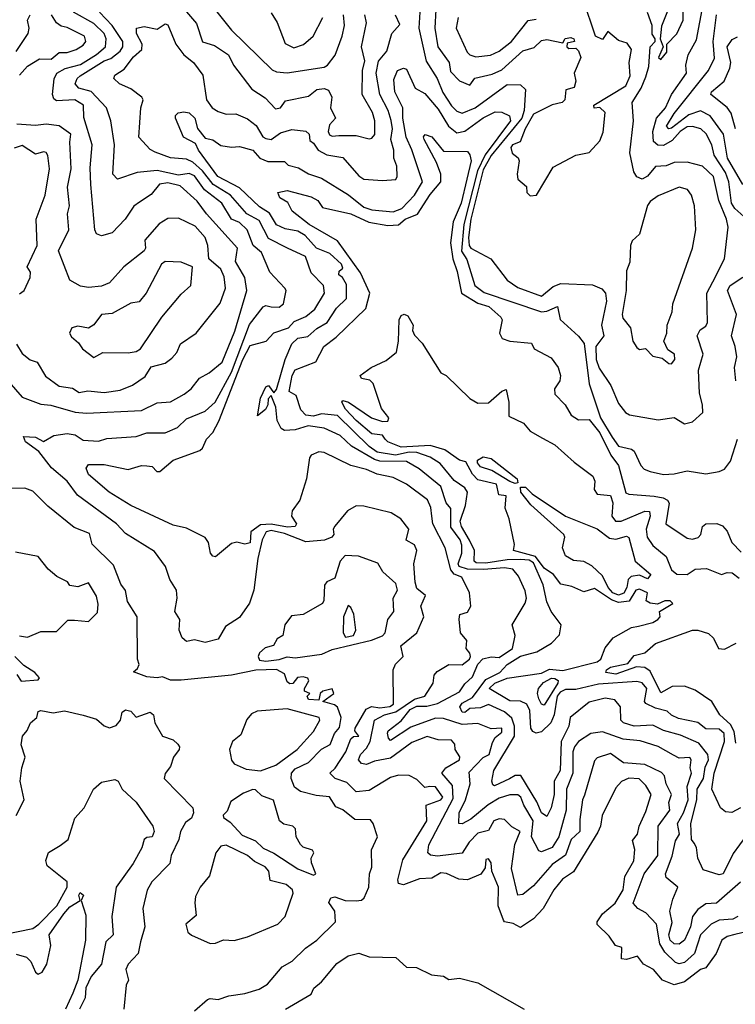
# Model space of a CAD drawing. Extents: x 1995148 to 2088947, y 769131 to 906009.
# Tile 157 of 256: x 2019466 to 2022166, y 808233 to 811947. Entities that reach past the tile are written whole.
import ezdxf

# ---------------------------------------------------------------- set-up
doc = ezdxf.new("R2010")
doc.units = 0

msp = doc.modelspace()

# ---------------------------------------------------------------- linework, layer by layer
at = {"layer": '0CON05XD'}
for points in [[(2020179.1, 812015), (2020265, 811907.1), (2020418.1, 811758.1), (2020435, 811750), (2020475, 811746.4), (2020615, 811768.5), (2020626.9, 811775), (2020656.2, 811813.8), (2020682.9, 811885), (2020690.8, 811925), (2020687.9, 811965)], [(2021035.7, 811985.7), (2021032.5, 811915), (2021043.8, 811845), (2021086.5, 811785), (2021091.9, 811751.9), (2021125, 811716.5), (2021165, 811700), (2021183.8, 811726.2), (2021249, 811741), (2021285, 811758.2), (2021365, 811829.5), (2021407.6, 811842.4), (2021435, 811868.1), (2021455, 811872.5), (2021515, 811860), (2021523.6, 811876.4), (2021545, 811880), (2021557.5, 811875), (2021560, 811865), (2021531.7, 811858.3), (2021530, 811845), (2021538.3, 811838.3), (2021565, 811840), (2021575, 811830), (2021583.3, 811805), (2021558, 811745), (2021563.8, 811715), (2021558.3, 811691.7), (2021527, 811683), (2021522.5, 811645), (2021512.5, 811635), (2021475, 811625.8), (2021405, 811591.2), (2021373.3, 811535), (2021354.1, 811485.9), (2021325, 811475.5), (2021319.5, 811465), (2021324, 811444), (2021346.4, 811426.4), (2021351.2, 811415), (2021342.5, 811365), (2021345.8, 811345.8), (2021378.3, 811318.3), (2021380, 811295), (2021392.7, 811282.7), (2021416.2, 811285), (2021478.8, 811391.2), (2021564.1, 811435.9), (2021615, 811446.7), (2021655, 811490.6), (2021667, 811523), (2021675, 811597.5), (2021655, 811616.2), (2021633, 811613), (2021632.5, 811625), (2021753, 811697), (2021768.9, 811735), (2021765.6, 811785), (2021774.4, 811835), (2021758.3, 811858.3), (2021725, 811868), (2021685, 811902.5), (2021665, 811872.5), (2021638.8, 811885), (2021592.3, 812025)], [(2022198, 811205), (2022164.7, 811235), (2022152.4, 811255), (2022141.6, 811335), (2022129.5, 811370.5), (2022086.5, 811436.5), (2022077.8, 811475), (2022056, 811516), (2022035.8, 811535.8), (2022005, 811544.1), (2021985, 811542.6), (2021957.9, 811525), (2021928.4, 811491.6), (2021895, 811472.8), (2021873.5, 811473.5), (2021858, 811488), (2021854.7, 811525), (2021868.6, 811575), (2021903.2, 811615), (2021925.3, 811665), (2021981.6, 811745), (2021980, 811775), (2021988.6, 811815), (2022019.5, 811870.5), (2022044.7, 812004.7)], [(2021885, 811796.7), (2021907.8, 811825), (2021908, 811855), (2021945, 811894.3), (2021970, 811945), (2021968.9, 811985), (2021945, 812001.8), (2021925, 811999.6), (2021915, 811991.4), (2021887.5, 811922.5), (2021882.5, 811875), (2021894, 811845), (2021876.7, 811805), (2021885, 811796.7)], [(2019425, 810580.8), (2019475, 810523.5), (2019545, 810496.9), (2019583.4, 810493.4), (2019675, 810467.3), (2019717.5, 810462.5), (2019925, 810473.5), (2019985, 810502.2), (2020035, 810505.7), (2020085.8, 810535), (2020112.5, 810555), (2020144, 810595), (2020181.2, 810615), (2020229.5, 810655), (2020277.4, 810772.6), (2020322.3, 810925), (2020315.4, 810975), (2020280.4, 811035), (2020287.8, 811085), (2020170.8, 811215), (2020135, 811263.1), (2020070.8, 811320.8), (2020025, 811331.1), (2019993.7, 811326.3), (2019961.7, 811288.3), (2019918.3, 811258.3), (2019896.9, 811243.1), (2019864, 811195), (2019815, 811143.3), (2019775, 811132), (2019755, 811138.8), (2019749.2, 811155), (2019734.6, 811325), (2019732.2, 811387.8), (2019739.2, 811475), (2019707.6, 811577.6), (2019705.9, 811625), (2019673.3, 811645), (2019605, 811641.6), (2019595, 811648.8), (2019589.6, 811665), (2019595.8, 811724.2), (2019605.7, 811745), (2019637.1, 811762.9), (2019695, 811778.6), (2019755, 811815.3), (2019789.6, 811845), (2019792.1, 811875), (2019784.7, 811895), (2019745, 811932.8), (2019669.1, 811975)], [(2019452.9, 811827.1), (2019497.5, 811895), (2019501.5, 811915), (2019495.4, 811945), (2019505.4, 811965.4)], [(2019465, 811737.9), (2019495, 811771.5), (2019540.2, 811799.7), (2019585, 811797.7), (2019615, 811823.8), (2019645, 811823.2), (2019678.6, 811835), (2019705, 811851.1), (2019715.4, 811865), (2019710.8, 811885), (2019645, 811918.2), (2019622.5, 811922.5), (2019605, 811935.6), (2019585.4, 811965)], [(2020904.3, 810065), (2020867.2, 810087.2), (2020765, 810112.5), (2020735, 810114), (2020703.3, 810095), (2020655, 810036.7), (2020648.8, 810025), (2020651.2, 810005), (2020643.8, 809995), (2020615.8, 809984.2), (2020545, 809978.1), (2020465, 810009.7), (2020415, 810019.8), (2020396.2, 810015), (2020380.6, 809985), (2020364.8, 809915), (2020349.7, 809795), (2020333.2, 809746.8), (2020295, 809692), (2020242.1, 809657.9), (2020215, 809610), (2020165, 809598.1), (2020125, 809608.6), (2020095, 809602), (2020078.8, 809615), (2020068.1, 809645), (2020070.6, 809685), (2020051.4, 809715), (2020060, 809765), (2020058, 809795), (2020032, 809835), (2020016, 809885), (2019975, 809941.8), (2019865, 810008.9), (2019831.4, 810045), (2019684.2, 810154.2), (2019645, 810206), (2019586.2, 810256.2), (2019537.8, 810317.8), (2019487.5, 810355), (2019480, 810375), (2019525, 810372.9), (2019555, 810355.7), (2019595, 810379.2), (2019645, 810386.4), (2019675, 810381.8), (2019705, 810360.8), (2019763.2, 810356.8), (2019795, 810366.9), (2019905, 810375.5), (2019945, 810389.2), (2020015, 810388.9), (2020061.4, 810408.6), (2020095, 810441.1), (2020165, 810470), (2020203.3, 810505), (2020265, 810618), (2020333.2, 810796.8), (2020385, 810864.3), (2020395, 810869.4), (2020415, 810864.4), (2020445, 810863), (2020461.3, 810875), (2020470.8, 810925), (2020466, 810935), (2020410, 810995), (2020378.5, 811068.5), (2020347.1, 811095), (2020323.6, 811155), (2020295, 811181.5), (2020265, 811194.6), (2020228.6, 811255), (2020162.7, 811305), (2020125, 811357.6), (2020105, 811367.3), (2020065, 811360), (2019985, 811377.8), (2019909.1, 811370.9), (2019835, 811346), (2019817.1, 811365), (2019823.5, 811475), (2019809.5, 811565), (2019793.8, 811615), (2019735.7, 811675.7), (2019688.5, 811688.5), (2019675.3, 811705), (2019682.5, 811725), (2019694.5, 811735), (2019785, 811792.3), (2019809.4, 811800.6), (2019845, 811828.4), (2019855.3, 811845), (2019855.2, 811865.2), (2019815, 811924.7), (2019766.5, 811975)], [(2020088, 811985), (2020133, 811933), (2020155, 811863.2), (2020200.2, 811850.2), (2020253.8, 811815), (2020272.9, 811775), (2020342, 811685), (2020391.9, 811651.9), (2020431.1, 811611.1), (2020450, 811615), (2020469.1, 811640.9), (2020555, 811659.1), (2020586.6, 811683.4), (2020615, 811686.9), (2020631.1, 811681.1), (2020643.3, 811655), (2020638.9, 811615), (2020657.1, 811575), (2020635, 811550), (2020630, 811525), (2020635, 811513.2), (2020645, 811508.2), (2020669.5, 811510.5), (2020735, 811510.4), (2020785, 811497.5), (2020795, 811500), (2020806.2, 811513.8), (2020805.3, 811565), (2020796.5, 811596.5), (2020758.5, 811665), (2020758.8, 811755), (2020768, 811792), (2020755.2, 811845), (2020774.6, 811934.6), (2020767.8, 811965)], [(2020170.5, 811645), (2020192.2, 811615), (2020215, 811601.1), (2020245, 811591.1), (2020281.8, 811591.8), (2020325, 811573.3), (2020357.9, 811547.9), (2020382.9, 811505), (2020395, 811499.1), (2020415, 811495.6), (2020449.8, 811520.2), (2020493.2, 811533.2), (2020545, 811527.1), (2020558.1, 811515), (2020561.2, 811491.2), (2020575, 811481.2), (2020592, 811455), (2020625, 811436.9), (2020685, 811427.1), (2020745, 811357.5), (2020765, 811345.7), (2020835, 811340), (2020885, 811344.3), (2020890.6, 811355), (2020889.4, 811395), (2020877.5, 811425), (2020877.9, 811455), (2020866.8, 811495), (2020872.5, 811535), (2020867.1, 811567.1), (2020856.2, 811605), (2020824.8, 811664.8), (2020810.7, 811745), (2020819.8, 811790.2), (2020851.3, 811828.7), (2020869.6, 811895), (2020900.8, 811929.2), (2020884.3, 811964.3)], [(2020415, 811973.3), (2020437, 811937), (2020467, 811857), (2020500.3, 811840.3), (2020536.9, 811853.1), (2020573.1, 811885), (2020610, 811955)], [(2020975.2, 811975.2), (2020971.9, 811915), (2021000.2, 811790.2), (2021041.1, 811725), (2021062, 811672), (2021095, 811621.5), (2021115, 811601.9), (2021135, 811594.5), (2021185, 811614.1), (2021305, 811702.7), (2021355, 811701.4), (2021375, 811684), (2021369.7, 811605), (2021360.2, 811575), (2021245, 811434.8), (2021215, 811380.7), (2021168.6, 811195), (2021158.8, 811125), (2021161.5, 811095), (2021167.9, 811085), (2021243.5, 811045), (2021305.8, 810965), (2021345, 810936.9), (2021435, 810904), (2021479.4, 810940.6), (2021507.4, 810952.6), (2021626.8, 810946.8), (2021662.3, 810932.3), (2021676.8, 810915), (2021680.6, 810885), (2021661.2, 810795), (2021669.5, 810755), (2021640, 810715), (2021641.1, 810665), (2021652.4, 810632.4), (2021696.9, 810566.9), (2021725, 810500), (2021752, 810465), (2021766.7, 810456.7), (2021875, 810437.5), (2021935, 810447.1), (2021975, 810422.9), (2022005, 810430), (2022043.3, 810465), (2022042.9, 810495), (2022031.7, 810538.3), (2022027.7, 810625), (2022045.5, 810685.5), (2022021.9, 810755), (2022033.2, 810776.8), (2022055, 810791.2), (2022061.4, 810805), (2022058.9, 810915), (2022081.5, 810958.5), (2022125.5, 811045), (2022139.2, 811165), (2022132.9, 811195), (2022103.6, 811265), (2022084.5, 811355), (2022042, 811395), (2021985, 811409.7), (2021935, 811408.8), (2021905, 811395.5), (2021865, 811393.3), (2021835, 811356.9), (2021815, 811345.6), (2021794.6, 811354.6), (2021783.3, 811373.3), (2021768.6, 811445), (2021781.6, 811565), (2021776.4, 811635), (2021811, 811689), (2021828.8, 811731.2), (2021839.4, 811770.6), (2021844.4, 811845), (2021863.8, 811865), (2021863.8, 811875), (2021853, 811893), (2021853.1, 811925), (2021835, 811974.2)], [(2022194.2, 811325), (2022137, 811425), (2022121.8, 811515), (2022071.8, 811585), (2022035, 811603), (2021991.4, 811588.6), (2021925, 811538.4), (2021915, 811535.6), (2021906.5, 811545), (2021935, 811593.6), (2022064.5, 811755), (2022087.7, 811802.3), (2022083.1, 811865), (2022095.4, 811965)], [(2022175.8, 808564.2), (2022156.7, 808555), (2022105, 808550.3), (2022075.6, 808535), (2022034.7, 808495), (2022012.5, 808425), (2021975, 808391.6), (2021955, 808386.4), (2021941, 808391), (2021900.3, 808430.3), (2021881.3, 808461.3), (2021869.4, 808535), (2021828.5, 808578.5), (2021798.8, 808595), (2021780.8, 808615), (2021821.9, 808725), (2021874.3, 808795), (2021874.5, 808905), (2021919.3, 808965), (2021915.6, 808995), (2021926, 809025), (2021905.5, 809065), (2021899.1, 809095), (2021887.5, 809107.5), (2021825, 809138.4), (2021744.5, 809144.5), (2021695, 809179.2), (2021645, 809162.9), (2021635, 809152), (2021597.5, 809022.5), (2021589.5, 809005), (2021579.4, 808930.6), (2021579.6, 808885), (2021546.5, 808855), (2021525, 808795.5), (2021475, 808760.4), (2021405, 808680), (2021365, 808646.9), (2021345.6, 808645.6), (2021321.3, 808745), (2021334.4, 808835.6), (2021353.8, 808885), (2021322.9, 808902.9), (2021295, 808930.8), (2021275, 808933.1), (2021255, 808925.5), (2021235, 808889.2), (2021195, 808878.5), (2021162.5, 808845), (2021135, 808803.8), (2021042.1, 808792.1), (2021015.6, 808795.6), (2021006, 808805), (2021010, 808835), (2021101, 809009), (2021098.5, 809058.5), (2021058.5, 809105), (2021074.4, 809125), (2021125.4, 809155), (2021126.9, 809166.9), (2021109.1, 809195), (2021107.9, 809215), (2021095, 809229.6), (2021045, 809230.8), (2021003.4, 809243.4), (2020945, 809220.9), (2020865, 809161.4), (2020805, 809150.3), (2020775, 809138), (2020755, 809141.2), (2020744.4, 809155), (2020751.5, 809175), (2020775, 809198.9), (2020788.7, 809225), (2020804.8, 809305.2), (2020842.5, 809325), (2020885, 809335.9), (2020955, 809384), (2020994.5, 809395), (2021025.4, 809445), (2021029.2, 809475), (2021040.8, 809489.2), (2021085, 809515.4), (2021135, 809513.9), (2021162.7, 809535), (2021166.9, 809545), (2021165, 809557.5), (2021150.8, 809575), (2021153.3, 809605), (2021128.8, 809635), (2021124.1, 809685.9), (2021127, 809703), (2021155, 809712.5), (2021168, 809735), (2021163.3, 809785), (2021134.3, 809845), (2021105, 809855.7), (2021092.1, 809872.1), (2021070.7, 809955), (2021025.3, 810045.3), (2021020.6, 810075), (2021017.5, 810107.5), (2021005, 810135.8), (2020925, 810195.7), (2020875, 810220), (2020815, 810232.9), (2020775, 810250.5), (2020715.8, 810265.8), (2020615, 810314.4), (2020595, 810316.9), (2020566.2, 810305), (2020559.2, 810295), (2020548.6, 810215), (2020522.9, 810135), (2020493.5, 810095), (2020490.9, 810075), (2020510, 810045), (2020505.8, 810035), (2020476.8, 810033.2), (2020415, 810044.7), (2020375, 810041.2), (2020338.4, 810015), (2020335, 809973.8), (2020315, 809969.2), (2020285, 809975.8), (2020265, 809970.8), (2020205, 809921.2), (2020195, 809923.3), (2020186.2, 809935), (2020178.6, 809975), (2020165, 809993.8), (2020095, 810028.8), (2020045, 810040.8), (2019885, 810114.5), (2019803.6, 810165), (2019725, 810232), (2019716.9, 810255), (2019725, 810269.2), (2019785, 810269.6), (2019875, 810250.9), (2019925, 810265.7), (2019945.8, 810264.2), (2019965, 810261.4), (2019982.9, 810242.9), (2019995, 810242.7), (2020045, 810285.7), (2020145, 810321.9), (2020155, 810330.8), (2020170.4, 810365), (2020195, 810390), (2020216.9, 810433.1), (2020307.4, 810665), (2020335, 810717.8), (2020396.2, 810735), (2020424.6, 810765.4), (2020480, 810785), (2020501.8, 810808.3), (2020545, 810827.3), (2020580, 810855), (2020616.4, 810915), (2020612.7, 810945), (2020565, 810992), (2020544.1, 811054.1), (2020475.7, 811085.7), (2020405, 811122.1), (2020369.4, 811189.4), (2020322.3, 811215), (2020261.3, 811285), (2020195.8, 811325), (2020155, 811376.7), (2020119.2, 811409.2), (2020095, 811420.8), (2020035, 811426.3), (2019976.8, 811446.8), (2019957.7, 811457.7), (2019915, 811504.2), (2019922.2, 811615), (2019931.2, 811645), (2019927.1, 811655), (2019885, 811686.2), (2019842.5, 811705), (2019820.6, 811725), (2019825, 811737.8), (2019859.3, 811760.7), (2019895, 811806.7), (2019926.2, 811835), (2019927.9, 811855), (2019907.1, 811895), (2019906.7, 811915), (2019935, 811921.9), (2019985, 811911.1), (2020015, 811931.2), (2020025, 811928), (2020055.5, 811855), (2020085, 811814), (2020121.4, 811785), (2020157.2, 811737.2), (2020170.5, 811645)], [(2021120.4, 811955), (2021112.7, 811915), (2021154.2, 811825), (2021165, 811814.2), (2021187.3, 811807.3), (2021243, 811813), (2021275, 811828.9), (2021321.1, 811865), (2021385, 811944.2), (2021415, 811949.4)], [(2022167.3, 811535), (2022150, 811595), (2022135, 811615.5), (2022074.4, 811665), (2022076.9, 811675), (2022124.5, 811715.5), (2022145.8, 811764.2), (2022148.8, 811785), (2022135.6, 811845), (2022155, 811872.5), (2022175, 811882.9)], [(2022185.9, 808694.1), (2022095.4, 808614.6), (2022055, 808612.3), (2022025, 808591.3), (2022004.7, 808565), (2021996.9, 808525), (2021974.5, 808475), (2021955, 808460.4), (2021935, 808461.6), (2021920.9, 808475), (2021914.8, 808494.8), (2021928.1, 808541.9), (2021919.6, 808585), (2021930.1, 808629.9), (2021949.4, 808675), (2021905, 808712), (2021902.9, 808725), (2021927.9, 808792.1), (2021940.7, 808849.3), (2021955.9, 808875), (2021947.9, 808915), (2021971.2, 808955), (2021988.5, 809005), (2021984.3, 809055), (2022000.7, 809105), (2021995.8, 809125), (2022000, 809155), (2021995, 809164.4), (2021955, 809162), (2021933.2, 809173.2), (2021875.5, 809205.5), (2021807.2, 809227.2), (2021743.4, 809233.4), (2021665, 809261.2), (2021620.5, 809255), (2021574.5, 809225), (2021559.2, 809205), (2021553.1, 809185), (2021553.2, 809105), (2021529, 809045), (2021528.4, 808965), (2021500.2, 808865), (2021475, 808824.6), (2021435, 808808.1), (2021425, 808812.5), (2021397.4, 808865), (2021403.5, 808925), (2021367.7, 808985), (2021356.7, 809015), (2021345, 809023.8), (2021315, 809023.2), (2021275, 809010.3), (2021233.9, 808986.2), (2021168.8, 808931.2), (2021135, 808914.3), (2021123.3, 808915), (2021124.7, 808955), (2021147.5, 809005), (2021165.3, 809065), (2021161.7, 809108.3), (2021215, 809164.5), (2021237.1, 809175), (2021249.6, 809220.4), (2021260.6, 809239.4), (2021285, 809259.4), (2021285, 809275.3), (2021245, 809272.9), (2021195, 809291.9), (2021135, 809288.3), (2021065, 809310.9), (2021035, 809312.2), (2020941.7, 809278.3), (2020865, 809227.8), (2020856.9, 809236.9), (2020854.1, 809255.9), (2020855.6, 809265), (2020905, 809302.7), (2020939.5, 809345), (2020965, 809358), (2021001.8, 809358.2), (2021042.6, 809367.4), (2021125, 809412), (2021145, 809442.5), (2021175, 809468.8), (2021195, 809516.2), (2021213.5, 809536.5), (2021245, 809543.4), (2021275, 809541), (2021325.3, 809575), (2021335.8, 809625), (2021324.3, 809665), (2021373.1, 809746.9), (2021378.1, 809765), (2021373.2, 809793.2), (2021348, 809848), (2021326.2, 809875), (2021295, 809879.6), (2021216.3, 809873.7), (2021155.1, 809875.1), (2021123.6, 809885), (2021120.2, 809895), (2021134.7, 809935), (2021134.2, 809965), (2021128.3, 809985), (2021092.8, 810032.8), (2021092.8, 810102.8), (2021074.7, 810124.7), (2021055, 810186.4), (2020973, 810253), (2020925, 810280.3), (2020825, 810281.8), (2020805, 810287.6), (2020718.3, 810338.3), (2020675, 810378.5), (2020615, 810406.1), (2020554.3, 810415.7), (2020505, 810400.5), (2020465, 810397.5), (2020452.5, 810405), (2020437.5, 810435), (2020432.5, 810485), (2020415, 810530), (2020403, 810517), (2020402.5, 810495), (2020393, 810477), (2020362.5, 810452.5), (2020375, 810520), (2020395, 810562.5), (2020405, 810567.5), (2020425, 810540), (2020435, 810552.5), (2020467.2, 810665), (2020492.7, 810725), (2020515, 810745.4), (2020552.5, 810752.5), (2020587.3, 810782.7), (2020625.5, 810804.5), (2020661.3, 810858.7), (2020699.5, 810895), (2020698.6, 810948.6), (2020684.1, 810974.1), (2020670, 810985), (2020671.7, 810998.3), (2020685, 811010), (2020680, 811025), (2020636, 811065), (2020585.5, 811085.5), (2020542.8, 811132.8), (2020515, 811149.2), (2020467.8, 811157.8), (2020435, 811173.6), (2020407.9, 811217.9), (2020370.7, 811240.7), (2020295, 811312.8), (2020213.8, 811355), (2020140, 811455), (2020129.7, 811479.7), (2020083.9, 811503.9), (2020053.8, 811575), (2020053.9, 811586.1), (2020064.2, 811595.8), (2020085, 811600), (2020105, 811595.6), (2020126.9, 811575), (2020137, 811537), (2020165, 811500), (2020195, 811493.8), (2020225, 811472.5), (2020265, 811465.7), (2020295, 811468.2), (2020345, 811454.6), (2020372.1, 811425), (2020402.3, 811412.3), (2020465, 811412), (2020478.8, 811398.8), (2020518, 811388), (2020556, 811366), (2020605, 811349.1), (2020706.3, 811286.3), (2020765, 811240.4), (2020795, 811230.3), (2020875, 811222), (2020907.3, 811235), (2020956, 811285), (2020986, 811336), (2020946, 811456), (2020923.6, 811503.6), (2020911.1, 811575), (2020911.1, 811615), (2020880.8, 811675), (2020878.2, 811721.8), (2020892, 811755), (2020914.2, 811764.2), (2020925, 811760), (2020958.7, 811688.7), (2020995, 811668.9), (2021045, 811609.6), (2021083.3, 811545), (2021115, 811520.8), (2021145, 811526.4), (2021215, 811577.2), (2021260, 811600), (2021285, 811598), (2021314.2, 811584.2), (2021317.7, 811565), (2021222.3, 811437.7), (2021192.8, 811377.2), (2021141.9, 811175), (2021133.5, 811073.5), (2021152.5, 811042.5), (2021183.8, 810945), (2021218.1, 810918.1), (2021435, 810845.4), (2021455, 810847.5), (2021495.7, 810865.7), (2021505.8, 810815.8), (2021575, 810753.1), (2021596.1, 810726.1), (2021614.2, 810574.2), (2021657.3, 810445), (2021702.1, 810372.1), (2021725, 810338.6), (2021775, 810327.5), (2021785, 810320), (2021809.2, 810265), (2021822.2, 810252.2), (2021845, 810243.1), (2021895, 810232), (2021935.8, 810234.2), (2021985, 810246), (2022055, 810234.3), (2022105, 810242.9), (2022125, 810251.4), (2022148.3, 810281.7), (2022174.4, 810365)], [(2019453.3, 810723.3), (2019475, 810688), (2019505, 810664), (2019531.2, 810655), (2019562.8, 810602.8), (2019614.7, 810564.7), (2019665, 810556.9), (2019690.7, 810540.7), (2019723, 810547), (2019785, 810541.5), (2019845, 810550), (2019891.4, 810568.6), (2019939.3, 810600.7), (2019962.1, 810637.9), (2020015, 810651.8), (2020039.8, 810670.2), (2020058.7, 810691.3), (2020073.1, 810725), (2020131.2, 810765), (2020222, 810878), (2020241.8, 810935), (2020236.7, 810976.7), (2020225, 811005.5), (2020179.4, 811045), (2020175.4, 811095.4), (2020165.5, 811125), (2020128.3, 811168.3), (2020065, 811198.6), (2020025, 811196.9), (2019992.4, 811177.6), (2019937.5, 811115), (2019940.6, 811085), (2019935.7, 811075), (2019859.2, 811015), (2019805, 810954.4), (2019775, 810941.4), (2019725, 810937.5), (2019695, 810941.4), (2019654.3, 810964.3), (2019612.2, 811075), (2019650.6, 811155), (2019646.7, 811215), (2019653.3, 811245), (2019645.7, 811315.7), (2019660.2, 811385), (2019654.6, 811485), (2019658.2, 811515), (2019615, 811546.4), (2019565, 811553.3), (2019525, 811548.5), (2019455, 811552.5)], [(2022230.4, 808899.6), (2022158.1, 808801.9), (2022120, 808725), (2022105, 808722.3), (2022045, 808740), (2022024.5, 808784.5), (2022020, 808825), (2022011.2, 808841.2), (2022001.4, 808855), (2021998.4, 808915), (2022020.6, 809005), (2022022.8, 809045), (2022046.1, 809085), (2022052, 809128), (2022065.3, 809155), (2022062, 809175), (2022028.6, 809218.6), (2021958.9, 809248.9), (2021895, 809266.3), (2021855, 809286.3), (2021785, 809282), (2021744.2, 809295), (2021734, 809305), (2021733.6, 809355), (2021711.7, 809381.7), (2021675, 809387.9), (2021615, 809373.5), (2021543.5, 809315), (2021537.4, 809282.6), (2021508.7, 809225), (2021504.7, 809115), (2021482.6, 809075), (2021482.6, 809025), (2021471.2, 808975), (2021455, 808941.2), (2021435, 808955.7), (2021417.3, 808997.3), (2021356.3, 809096.3), (2021335, 809096.9), (2021314.3, 809084.3), (2021257.7, 809057.7), (2021250.7, 809060.7), (2021247.8, 809075), (2021254.5, 809115), (2021332.5, 809245), (2021332.4, 809282.4), (2021322.8, 809312.8), (2021295, 809336.6), (2021235, 809364.5), (2021205, 809351), (2021165, 809348.8), (2021145, 809334.1), (2021135, 809335.5), (2021126.9, 809355), (2021135, 809368.7), (2021175, 809390.5), (2021225, 809458.9), (2021277.3, 809485), (2021305.3, 809515), (2021355, 809546.3), (2021417, 809563), (2021472.9, 809595), (2021502.7, 809627.3), (2021508.8, 809665), (2021471.1, 809715), (2021455, 809751.9), (2021441.4, 809815), (2021405, 809898), (2021388.3, 809908.3), (2021355, 809911.3), (2021305, 809909.9), (2021225, 809897.1), (2021188.8, 809898.8), (2021180.8, 809905), (2021181.6, 809945), (2021163.6, 809983.6), (2021132.7, 810035), (2021128, 810055), (2021147.7, 810115), (2021155.8, 810165), (2021145, 810181.8), (2021105, 810208.5), (2021052.9, 810272.9), (2021015, 810297.1), (2020964, 810315), (2020935, 810316), (2020884, 810304), (2020815, 810316.4), (2020785, 810336.7), (2020665, 810454.2), (2020605, 810460.4), (2020575, 810451.5), (2020545, 810455.3), (2020526.1, 810475), (2020509.2, 810529.2), (2020482.2, 810545), (2020493.7, 810605), (2020505, 810625.8), (2020583.4, 810656.6), (2020613.3, 810715), (2020660.2, 810749.8), (2020772.3, 810857.7), (2020786.8, 810915), (2020751.8, 810991.8), (2020665, 811112.5), (2020557.5, 811175), (2020494.2, 811225), (2020478, 811258), (2020448, 811275), (2020440, 811295), (2020475, 811303.1), (2020565, 811278.9), (2020590.8, 811265), (2020608.3, 811238.3), (2020715, 811214.6), (2020783, 811183), (2020855, 811171.4), (2020895, 811173.8), (2020920.6, 811195), (2020967.1, 811212.9), (2021015, 811288.2), (2021055.4, 811335), (2021054.7, 811365), (2021038.8, 811408.8), (2020992.1, 811495), (2020989.2, 811505), (2020996, 811514), (2021020.8, 811505), (2021065, 811450.8), (2021155, 811450), (2021165, 811436.7), (2021169.6, 811415), (2021152.8, 811345), (2021132.3, 811255), (2021102, 811185), (2021092, 811105), (2021099.8, 811045), (2021116.8, 810996.8), (2021133.1, 810915), (2021195, 810878.4), (2021235.5, 810865), (2021280.8, 810825), (2021285.8, 810815), (2021276, 810765), (2021286.7, 810745), (2021315, 810734.2), (2021397.5, 810727.5), (2021406.7, 810705), (2021471.7, 810671.7), (2021497.5, 810635), (2021506.5, 810605), (2021504.4, 810585), (2021484.2, 810555), (2021485.6, 810535), (2021524.6, 810494.6), (2021546.2, 810455), (2021575, 810438.1), (2021615, 810438.6), (2021655, 810389.3), (2021696.3, 810305), (2021725.2, 810265), (2021753.1, 810163.1), (2021765, 810157.1), (2021859.5, 810149.5)], [(2019465, 810912.5), (2019482.5, 810925), (2019505.8, 810975), (2019506, 810995), (2019494, 811015), (2019532.2, 811095), (2019528.2, 811195), (2019561.5, 811285), (2019577.8, 811385), (2019572, 811435), (2019565, 811446), (2019555, 811448), (2019525, 811439.2), (2019475, 811473.1), (2019445, 811462.5)], [(2021925, 810648.8), (2021937.5, 810665), (2021936.9, 810685), (2021911.4, 810701.4), (2021896, 810735), (2021908.1, 810765), (2021908.6, 810795), (2021928.1, 810845), (2021930.8, 810875), (2022004.3, 811085), (2022016.9, 811155), (2022012.2, 811245), (2022001.4, 811285), (2021986.2, 811306.2), (2021955, 811315.6), (2021875, 811282.5), (2021845, 811260.9), (2021834.3, 811245.7), (2021805, 811137.5), (2021777, 811113), (2021771.2, 811095), (2021768.1, 811031.9), (2021755, 811000), (2021754.7, 810925), (2021739.6, 810835), (2021741.5, 810821.5), (2021770.6, 810785), (2021780, 810735), (2021795, 810710), (2021805, 810702.5), (2021827, 810707), (2021855, 810677.5), (2021890, 810670), (2021915, 810650), (2021925, 810648.8)], [(2019745, 810673.3), (2019778.8, 810691.2), (2019875, 810690.3), (2019905, 810695.4), (2019921.5, 810705), (2020002, 810825), (2020075, 810912), (2020110.9, 810945), (2020118.1, 811015), (2020075, 811033.1), (2020014.8, 811035.2), (2020001.1, 811025), (2019942.5, 810915), (2019916.6, 810883.4), (2019885, 810877.5), (2019815, 810838.9), (2019774.2, 810835), (2019745, 810796), (2019725, 810783.3), (2019685, 810791.4), (2019662, 810785), (2019654.2, 810765), (2019660.9, 810750.9), (2019687.7, 810727.7), (2019702.5, 810705), (2019745, 810673.3)], [(2022168, 810585), (2022162.9, 810635), (2022171.4, 810675), (2022165.8, 810715), (2022151.9, 810755), (2022170.6, 810835), (2022136.2, 810925), (2022146.4, 810945), (2022195, 810975.4)], [(2022186, 808975), (2022152.6, 808957.4), (2022128.9, 808958.9), (2022110, 808975), (2022078.1, 809045), (2022086.8, 809105), (2022125.9, 809225), (2022124.6, 809255), (2022105, 809270.5), (2022055, 809272.9), (2022025, 809296.5), (2021951.9, 809311.9), (2021925, 809324.3), (2021908.5, 809338.5), (2021865, 809350.3), (2021828.5, 809368.5), (2021823.1, 809375), (2021832.5, 809425), (2021815, 809445.9), (2021795, 809450.7), (2021649.6, 809440.4), (2021565, 809420.3), (2021525, 809420.7), (2021505, 809411.1), (2021494.4, 809395.6), (2021482.1, 809325), (2021469.8, 809295), (2021435, 809261.6), (2021415, 809256.4), (2021402.3, 809262.3), (2021394.8, 809274.8), (2021390.9, 809340.9), (2021379.3, 809365), (2021355, 809377), (2021315, 809378.1), (2021237.9, 809425), (2021259.2, 809445), (2021305, 809463.8), (2021435, 809482.3), (2021465, 809496.9), (2021515, 809492.1), (2021644.8, 809525.2), (2021659.1, 809535), (2021675, 809578), (2021705, 809616.2), (2021775, 809654.3), (2021800.6, 809659.4), (2021855, 809673.5), (2021873.8, 809685), (2021882.5, 809695), (2021880, 809715), (2021930, 809745), (2021920, 809755), (2021900, 809755), (2021873, 809743), (2021845, 809746.7), (2021830, 809755), (2021835.5, 809785), (2021805, 809799.6), (2021790.5, 809795), (2021766.2, 809753.8), (2021725, 809748.4), (2021699.1, 809759.1), (2021635, 809802.2), (2021595, 809789.7), (2021549, 809809), (2021508, 809818), (2021480.5, 809855), (2021445, 809878.8), (2021412, 809922), (2021328.8, 809945), (2021333, 809967), (2021313.3, 810065), (2021298, 810105), (2021301.7, 810151.7), (2021274.3, 810154.3), (2021265, 810195.4), (2021195, 810211.1), (2021175, 810232.5), (2021149.1, 810279.1), (2021125, 810285.5), (2021070.6, 810325), (2021015, 810341), (2020905, 810334.5), (2020854.8, 810354.8), (2020844.5, 810365), (2020835, 810379.4), (2020795, 810385.2), (2020735, 810435.4), (2020695, 810477.5), (2020681.4, 810505), (2020685, 810511.2), (2020706, 810505), (2020793.3, 810445), (2020835, 810432), (2020855, 810432.5), (2020858.8, 810445), (2020830.5, 810480.5), (2020800, 810575), (2020787, 810587), (2020755, 810593.3), (2020750, 810605), (2020792.5, 810635), (2020848.8, 810661.2), (2020887.5, 810692.5), (2020895.6, 810735), (2020897.1, 810815), (2020905, 810831.1), (2020916.8, 810836.8), (2020930.2, 810830.2), (2020950, 810795), (2020947.5, 810775), (2020955, 810757.5), (2020985, 810727.5), (2021054.6, 810614.6), (2021074.5, 810604.5), (2021165, 810518.8), (2021195, 810501.2), (2021235, 810502), (2021285, 810546), (2021301.7, 810551.7), (2021311.4, 810505), (2021312.2, 810452.2), (2021367.5, 810425), (2021392.5, 810395), (2021438.7, 810368.7), (2021485, 810343.6), (2021558.1, 810278.1), (2021628.9, 810225), (2021636.7, 810206.7), (2021633.9, 810175), (2021645, 810157.8), (2021695, 810152.5), (2021704.1, 810125), (2021700.7, 810075), (2021714.2, 810055), (2021735, 810056.2), (2021825, 810092.9), (2021842.4, 810092.4), (2021845.2, 810075), (2021829.7, 810025), (2021833.6, 809995), (2021855, 809964.3), (2021905, 809922.2), (2021925, 809871.9), (2021945, 809855.6), (2021985, 809854), (2022015, 809874.3), (2022057, 809877), (2022114.2, 809854.2), (2022135, 809862.5), (2022155, 809860.6), (2022180.4, 809840.4)], [(2021335, 810197.5), (2021315.4, 810204.6), (2021247.1, 810247.1), (2021205, 810261), (2021192.8, 810275), (2021193.9, 810286.1), (2021215, 810298.1), (2021245, 810292.2), (2021342.7, 810215), (2021345, 810200), (2021335, 810197.5)], [(2020125, 808208.8), (2020175, 808251.2), (2020185, 808255.8), (2020215, 808252), (2020255, 808265.7), (2020315, 808274.2), (2020369.1, 808290.9), (2020400.3, 808309.7), (2020456, 808375), (2020494.4, 808395.6), (2020544.5, 808445.5), (2020587.5, 808475), (2020656.9, 808545), (2020654.6, 808584.6), (2020632.3, 808617.7), (2020640, 808635), (2020655, 808638.6), (2020694.5, 808624.5), (2020735, 808624.2), (2020755, 808626.2), (2020766.2, 808635), (2020783.3, 808675), (2020786.2, 808725), (2020795, 808750), (2020793.9, 808816.1), (2020816.2, 808865), (2020800, 808915), (2020789.5, 808929.5), (2020730.8, 808930.8), (2020685, 808967.1), (2020658.5, 808978.5), (2020635, 809015.6), (2020585, 809020.5), (2020525, 809036.4), (2020502.9, 809052.9), (2020490, 809085), (2020491.8, 809105), (2020505, 809121.8), (2020555, 809145.9), (2020605, 809195.5), (2020637.3, 809212.7), (2020653.4, 809255), (2020673.1, 809276.9), (2020678.8, 809315), (2020665, 809354.2), (2020653.1, 809363.1), (2020610, 809375), (2020651.2, 809405), (2020645, 809423.3), (2020610, 809415), (2020600, 809405), (2020595, 809380), (2020555, 809382.5), (2020550, 809395), (2020560, 809405), (2020540, 809415), (2020540, 809425), (2020557, 809453), (2020553, 809463), (2020535, 809468.8), (2020514, 809466), (2020496.4, 809443.6), (2020485, 809442.5), (2020475, 809450), (2020465, 809480), (2020435, 809496.7), (2020356.4, 809493.6), (2020265, 809474.2), (2020075, 809455.8), (2020035, 809456), (2020005, 809468.8), (2019985, 809464.2), (2019945, 809468.6), (2019895, 809487.5), (2019910, 809500), (2019916, 809515), (2019910, 809535), (2019909.2, 809695), (2019872, 809752), (2019864.4, 809794.4), (2019847.6, 809817.6), (2019819.3, 809889.3), (2019738.6, 809968.6), (2019729.2, 810009.2), (2019671.5, 810031.5), (2019571.7, 810111.7), (2019515, 810169.2), (2019485, 810180), (2019425, 810179.4)], [(2021725, 809776.4), (2021704.4, 809785), (2021685.9, 809805), (2021665, 809849.2), (2021625, 809886.8), (2021595, 809903.1), (2021555, 809907.1), (2021526, 809925), (2021513.8, 809955), (2021523.3, 809995), (2021518.8, 810005), (2021395, 810117), (2021356.5, 810165), (2021356.2, 810183.8), (2021375, 810183.4), (2021399.3, 810159.3), (2021525.6, 810075), (2021645, 810026.9), (2021691, 809991), (2021715, 809988), (2021755, 809999.4), (2021764.4, 809994.4), (2021787.9, 809905), (2021847.5, 809855), (2021835, 809838.2), (2021805, 809852), (2021773.2, 809846.8), (2021761.9, 809835), (2021757, 809805), (2021745, 809783.9), (2021725, 809776.4)], [(2021859.5, 810149.5), (2021893.9, 810143.9), (2021910.9, 810135), (2021916.4, 810123.6), (2021904.6, 810045), (2021985, 809991.4), (2022005, 809987.1), (2022026.2, 809993.8), (2022036.5, 810005), (2022042.5, 810035), (2022055, 810046), (2022096.8, 810046.8), (2022117.5, 810037.5), (2022135, 810018), (2022153.3, 809975), (2022188.9, 809938.9)], [(2022244.3, 808515), (2022165, 808496.6), (2022135, 808489.7), (2022115.3, 808475), (2022094.4, 808425), (2022055, 808371.1), (2022035, 808364.4), (2021975, 808317.5), (2021935, 808306.2), (2021891.4, 808325), (2021857.5, 808365), (2021820.4, 808385), (2021797.5, 808415), (2021755, 808402.7), (2021736.7, 808405), (2021737.9, 808447.9), (2021713.8, 808455), (2021690.2, 808490.2), (2021644.4, 808534.4), (2021644.3, 808545), (2021665.4, 808575), (2021712.7, 808615), (2021743.1, 808665), (2021749.3, 808715), (2021783.6, 808775), (2021786.9, 808816.9), (2021778.7, 808851.3), (2021797.7, 808875), (2021803.7, 808905), (2021829.2, 808960.8), (2021849.1, 809025), (2021829.1, 809059.1), (2021803.8, 809083.8), (2021765, 809086.2), (2021736.7, 809073.3), (2021715, 809050), (2021663.8, 808945), (2021657.9, 808905), (2021647.6, 808882.4), (2021555, 808732.7), (2021513.5, 808705), (2021481.5, 808665), (2021441.1, 808595), (2021405, 808556), (2021355, 808523.3), (2021328.4, 808538.4), (2021295, 808544.4), (2021290.9, 808550.9), (2021271.2, 808605), (2021272.9, 808675), (2021248, 808735), (2021245, 808767.5), (2021235, 808782.5), (2021225, 808780), (2021222.5, 808747.5), (2021205.5, 808724.5), (2021155, 808702.5), (2021122.5, 808705), (2021076.4, 808726.3), (2021055, 808729.6), (2021021.2, 808708.8), (2020975, 808706), (2020914.5, 808684.5), (2020895, 808688.8), (2020893.1, 808703.1), (2020911.2, 808778.8), (2021002.3, 808925), (2021000, 808985), (2021055, 809004.7), (2021062, 809015), (2021035, 809053.1), (2021013.8, 809055), (2020995, 809051.2), (2020965, 809080.8), (2020935, 809096), (2020895, 809097.5), (2020865, 809089.4), (2020785, 809039.5), (2020735, 809034.7), (2020700.3, 809070.3), (2020656.2, 809085), (2020636.2, 809105), (2020656.2, 809123.8), (2020696.5, 809185), (2020715, 809234.3), (2020725, 809244), (2020745.7, 809245), (2020730, 809265), (2020732, 809275), (2020773, 809347), (2020793.2, 809356.7), (2020825, 809351.3), (2020862.8, 809357.2), (2020876.7, 809365), (2020874.6, 809495.4), (2020883.8, 809516.2), (2020913.3, 809545), (2020903.8, 809585), (2020964.2, 809635), (2020991.2, 809695), (2020978.9, 809735), (2020997.6, 809775), (2020965, 809801.4), (2020958.5, 809825), (2020953.3, 809895), (2020963.8, 809945), (2020955, 809966.9), (2020924.4, 809984.4), (2020934.6, 810025), (2020904.3, 810065)], [(2019465, 809622.5), (2019495, 809617.5), (2019545, 809640), (2019605, 809640), (2019647.7, 809682.3), (2019672.7, 809682.7), (2019725, 809677.5), (2019758.8, 809711.2), (2019762.3, 809742.3), (2019755, 809772.5), (2019725, 809822.5), (2019685, 809807.5), (2019655, 809812.5), (2019646.4, 809826.4), (2019606.4, 809846.4), (2019572.5, 809875), (2019535, 809922.5), (2019449.3, 809939.3)], [(2020395, 809527.5), (2020445, 809534), (2020475, 809544), (2020505, 809540), (2020606.3, 809553.7), (2020645, 809571.4), (2020793.8, 809606.2), (2020835, 809623.3), (2020845.5, 809635), (2020854.4, 809685), (2020877.1, 809715), (2020875.6, 809765), (2020891.8, 809795), (2020885, 809820), (2020835.8, 809865), (2020817.4, 809897.4), (2020743.7, 809923.7), (2020693.4, 809926.6), (2020675.3, 809905), (2020655, 809841.1), (2020625, 809826.4), (2020615.8, 809814.2), (2020614, 809756), (2020608.5, 809745), (2020535, 809703.6), (2020491.5, 809698.5), (2020466.2, 809665), (2020458.8, 809625), (2020437.9, 809612.1), (2020423.8, 809586.2), (2020392.3, 809577.7), (2020371.2, 809558.8), (2020366.2, 809545), (2020371.2, 809531.2), (2020395, 809527.5)], [(2020695, 809617.8), (2020725, 809624.1), (2020734, 809644), (2020727.1, 809705), (2020715, 809730), (2020705, 809737.5), (2020687.5, 809695), (2020686.5, 809635), (2020695, 809617.8)], [(2022168.1, 809218.1), (2022162.1, 809262.1), (2022148.4, 809288.4), (2022107.5, 809325), (2022077.9, 809375), (2022015, 809417.8), (2021975, 809433.8), (2021927.9, 809432.1), (2021885, 809408.6), (2021845, 809490), (2021825, 809504.2), (2021793.3, 809506.7), (2021715, 809478.4), (2021677.1, 809485), (2021680.5, 809495), (2021695.7, 809505), (2021760.7, 809519.3), (2021785, 809548.8), (2021825, 809559.5), (2021865, 809594.6), (2022005, 809644.5), (2022025, 809644.4), (2022065, 809631.9), (2022084.1, 809614.1), (2022102.9, 809575), (2022125, 809573.2), (2022169.1, 809595)], [(2019455, 809477.5), (2019471.7, 809451.7), (2019535, 809457.5), (2019540, 809465), (2019523.3, 809485), (2019481.7, 809511.7), (2019447.5, 809545)], [(2021445, 809362.2), (2021435, 809365.8), (2021424.4, 809385), (2021420, 809405), (2021423.8, 809425), (2021442.6, 809447.4), (2021473.1, 809463.1), (2021485, 809462.4), (2021497.5, 809455), (2021496, 809445), (2021445, 809362.2)], [(2019452.5, 808945), (2019482, 809005), (2019467.5, 809075), (2019474.2, 809125.8), (2019486.7, 809165), (2019471.7, 809211.7), (2019476.2, 809245), (2019494.1, 809265.9), (2019506.2, 809295), (2019530, 809315), (2019535, 809337.5), (2019545, 809341.2), (2019592.2, 809332.2), (2019635, 809340), (2019705, 809323.3), (2019755, 809308.8), (2019784.1, 809284.1), (2019805, 809276.7), (2019830, 809285), (2019845.8, 809305), (2019852.5, 809335), (2019865, 809343.8), (2019885, 809338.8), (2019905, 809316.7), (2019957.5, 809335), (2019970.9, 809325), (2019976.2, 809295), (2020004.1, 809244.1), (2020045, 809231.2), (2020062.5, 809215), (2020068.9, 809205), (2020066.9, 809195), (2020045.7, 809165), (2020035, 809130), (2020015, 809104), (2020010.9, 809085), (2020118.8, 808975), (2020121.2, 808955), (2020114.1, 808935.9), (2020091.2, 808918.8), (2020073.1, 808885), (2020066.7, 808855), (2020036.7, 808795), (2020031.8, 808765), (2019964.5, 808695.5), (2019946.4, 808663.6), (2019930, 808595), (2019937.9, 808525), (2019921.2, 808468.8), (2019912.2, 808425), (2019874.4, 808385), (2019865.6, 808365), (2019876.5, 808325), (2019867.5, 808305), (2019859.2, 808215)], [(2020375, 809114), (2020432, 809135), (2020512.2, 809195), (2020575, 809261.8), (2020598.5, 809305), (2020595.6, 809315), (2020475, 809347.6), (2020361.6, 809338.4), (2020340.5, 809329.5), (2020322.4, 809307.6), (2020300.5, 809249.5), (2020268.6, 809225), (2020257.5, 809195), (2020264.6, 809154.6), (2020275, 809140.8), (2020320.8, 809120.8), (2020375, 809114)], [(2019311.8, 808478.2), (2019515, 808519.2), (2019538.5, 808535), (2019605.3, 808605), (2019644.6, 808675), (2019645.3, 808695), (2019569.5, 808755), (2019564.5, 808775.5), (2019573.8, 808806.2), (2019618.3, 808831.7), (2019649.1, 808855), (2019674.3, 808935.7), (2019709.1, 808975), (2019744.7, 809045.3), (2019775, 809070.8), (2019825, 809081.1), (2019837.8, 809075), (2019852, 809045), (2019905, 808996), (2019967.8, 808905), (2019973.5, 808885), (2019966.2, 808865), (2019945, 808862.5), (2019936, 808855), (2019926.8, 808823.2), (2019894.4, 808765), (2019829.4, 808675), (2019812.9, 808565), (2019817.8, 808495), (2019791.3, 808468.7), (2019773.8, 808385), (2019735, 808338.8), (2019715, 808295.6), (2019712.4, 808257.6), (2019691.9, 808215)], [(2020575, 808720), (2020583.3, 808725), (2020566.4, 808766.4), (2020566.2, 808785), (2020575.7, 808805), (2020571.2, 808815), (2020536, 808826), (2020525, 808836.7), (2020508.8, 808865), (2020506, 808895), (2020496.7, 808905), (2020462.9, 808912.9), (2020445.6, 808925.6), (2020423, 809003), (2020379.3, 809019.3), (2020355, 809042.5), (2020345, 809043.3), (2020310.7, 809029.3), (2020261.9, 808998.1), (2020248.3, 808961.7), (2020233.8, 808946.2), (2020235, 808937.5), (2020259.8, 808919.7), (2020305, 808871.6), (2020355, 808850), (2020385, 808822.5), (2020425, 808803.4), (2020515, 808744), (2020575, 808720)], [(2020185, 808463.3), (2020205, 808463.8), (2020235, 808476.7), (2020275, 808474.2), (2020325, 808488), (2020440, 808535), (2020467.5, 808565), (2020497.2, 808652.8), (2020495, 808665.4), (2020471.9, 808685), (2020410.6, 808700.6), (2020405.3, 808735), (2020391.7, 808751.7), (2020351.8, 808771.8), (2020325.2, 808795.2), (2020245, 808833.1), (2020225, 808830), (2020205.7, 808805), (2020181.7, 808718.3), (2020146.7, 808675), (2020129.5, 808640.5), (2020126.1, 808616.1), (2020131.7, 808568.3), (2020092.5, 808535), (2020100, 808505), (2020113.9, 808493.9), (2020185, 808463.3)], [(2019452.7, 808422.7), (2019491.2, 808411.2), (2019507.5, 808395), (2019525, 808354), (2019535, 808347.5), (2019550.8, 808355), (2019567.7, 808385), (2019582.8, 808455), (2019577.4, 808495), (2019631.8, 808575), (2019655, 808600.5), (2019693.3, 808625), (2019688.8, 808645), (2019693.8, 808655), (2019706, 808645), (2019697.5, 808625), (2019715, 808570), (2019714.4, 808475), (2019684.5, 808325), (2019666.7, 808275), (2019638.6, 808215)], [(2020469.2, 808215), (2020565, 808271.8), (2020575.5, 808294.5), (2020605, 808318), (2020662.9, 808387.1), (2020705, 808415.8), (2020745, 808426), (2020785, 808412.5), (2020885, 808410), (2020925, 808373.5), (2020962.7, 808372.7), (2021020, 808345), (2021065, 808340), (2021085, 808327.5), (2021125, 808332.5), (2021195, 808314.3), (2021369.2, 808215)]]:
    msp.add_lwpolyline(points, dxfattribs=at)

doc.saveas('drawing.dxf')
